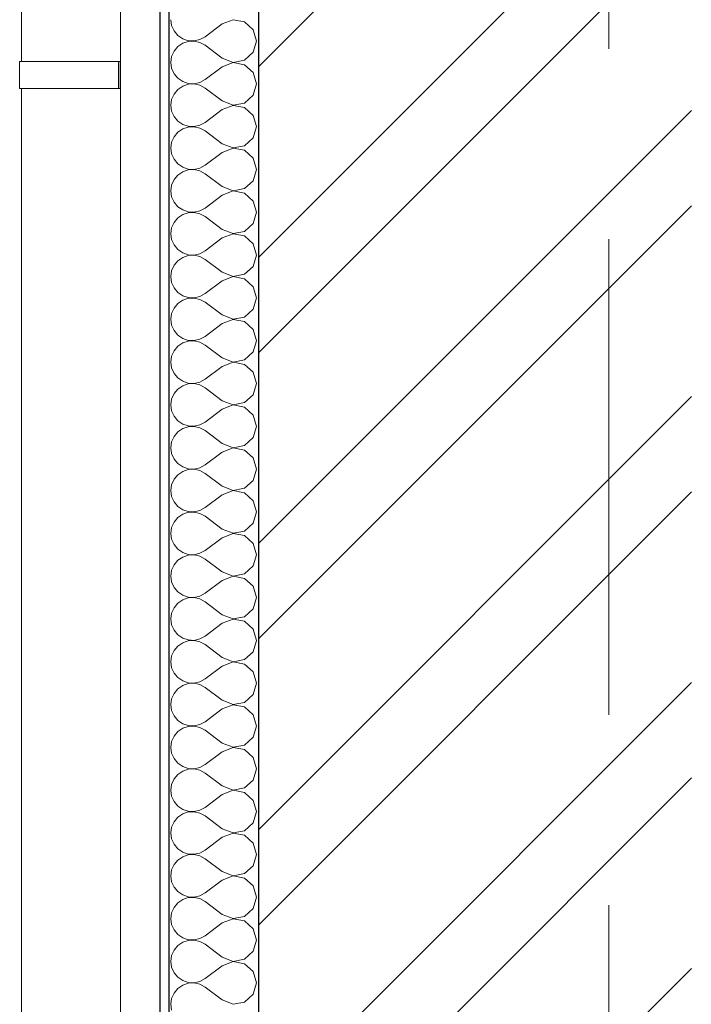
# Model space of a CAD drawing. Header units: millimetres. Extents: x -28821 to 130709, y -7627 to 10914.
# Tile 61 of 111: x 101354 to 102101, y 2037 to 3132. Entities that reach past the tile are written whole.
import ezdxf
from ezdxf.enums import TextEntityAlignment as Align

# ---------------------------------------------------------------- set-up
doc = ezdxf.new("R2010")
doc.units = ezdxf.units.MM
doc.header["$MEASUREMENT"] = 0
doc.set_wipeout_variables(frame=1)
doc.linetypes.add('Wipeout_Contour', pattern=[1000, 0, -1000])
doc.linetypes.add('Штрих-Штриховая', pattern=[1093.611073, 529.166651, -211.666656, 141.111112, -211.666656])
for name, color, linetype in [('Конструктив - Стены Несущие', 7, 'Continuous'), ('Новый_1 ВОДОСТОК', 7, 'Continuous'), ('Элемент Модели - Оси', 7, 'Continuous')]:
    doc.layers.add(name, color=color, linetype=linetype)
for name, color, linetype, lineweight in [('Конструктив - Стены Несущие_Ном._пера__101', 253, 'Continuous', 5), ('Конструктив - Стены Несущие_Ном._пера__21', 7, 'Continuous', 30), ('Новый_1 ВОДОСТОК_Ном._пера__141', 7, 'Continuous', 20), ('Элемент Модели - Оси_Ном._пера__1', 7, 'Continuous', 15), ('Элемент Модели - Оси_Ном._пера__2', 8, 'Continuous', 15)]:
    doc.layers.add(name, color=color, linetype=linetype, lineweight=lineweight)
doc.styles.add('СГЕНЕРИР_СТИЛЬ_1', font='arial.ttf')

# ---------------------------------------------------------------- blocks, each defined once
blk = doc.blocks.new('*X219', base_point=(127333.8, -3344.2))
at = {"layer": 'Конструктив - Стены Несущие_Ном._пера__101', "color": 253, "linetype": 'Continuous', "lineweight": 5}
for p, q in [((101521.9, 3132), (101522.8, 3125.5)), ((101522.8, 3125.5), (101525.5, 3119.5)), ((101579.1, 3127.3), (101560, 3113)), ((101591.2, 3131.9), (101579.1, 3127.3)), ((101604, 3129.5), (101591.2, 3131.9)), ((101613.6, 3120.7), (101604, 3129.5)), ((101525.5, 3119.5), (101529.7, 3114.5)), ((101529.7, 3114.5), (101535.1, 3110.7)), ((101535.1, 3110.7), (101541.3, 3108.6)), ((101554.3, 3109.8), (101560, 3113)), ((101617.2, 3108.2), (101613.6, 3120.7)), ((101529.7, 3102), (101525.5, 3096.9)), ((101535.1, 3105.7), (101529.7, 3102)), ((101541.3, 3107.8), (101535.1, 3105.7)), ((101541.3, 3108.6), (101547.9, 3108.3)), ((101547.9, 3108.1), (101541.3, 3107.8)), ((101547.9, 3108.3), (101554.3, 3109.8)), ((101554.3, 3106.6), (101547.9, 3108.1)), ((101560, 3103.5), (101554.3, 3106.6)), ((101579.1, 3089.2), (101560, 3103.5)), ((101613.6, 3095.7), (101617.2, 3108.2)), ((101522.8, 3090.9), (101521.9, 3084.4)), ((101525.5, 3096.9), (101522.8, 3090.9)), ((101579.1, 3089.2), (101591.2, 3084.5)), ((101604, 3086.9), (101613.6, 3095.7)), ((101521.9, 3084.4), (101522.8, 3077.9)), ((101522.8, 3077.9), (101525.5, 3071.9)), ((101579.1, 3079.6), (101560, 3065.4)), ((101591.2, 3084.3), (101579.1, 3079.6)), ((101591.2, 3084.5), (101604, 3086.9)), ((101604, 3081.9), (101591.2, 3084.3)), ((101613.6, 3073.1), (101604, 3081.9)), ((101525.5, 3071.9), (101529.7, 3066.8)), ((101529.7, 3066.8), (101535.1, 3063.1)), ((101617.2, 3060.6), (101613.6, 3073.1)), ((101535.1, 3058.1), (101529.7, 3054.4)), ((101535.1, 3063.1), (101541.3, 3061)), ((101541.3, 3060.2), (101535.1, 3058.1)), ((101541.3, 3061), (101547.9, 3060.7)), ((101547.9, 3060.5), (101541.3, 3060.2)), ((101547.9, 3060.7), (101554.3, 3062.2)), ((101554.3, 3059), (101547.9, 3060.5)), ((101554.3, 3062.2), (101560, 3065.4)), ((101560, 3055.8), (101554.3, 3059)), ((101579.1, 3041.6), (101560, 3055.8)), ((101613.6, 3048.1), (101617.2, 3060.6)), ((101525.5, 3049.3), (101522.8, 3043.3)), ((101529.7, 3054.4), (101525.5, 3049.3)), ((101604, 3039.3), (101613.6, 3048.1)), ((101522.8, 3043.3), (101521.9, 3036.8)), ((101521.9, 3036.8), (101522.8, 3030.3)), ((101579.1, 3041.6), (101591.2, 3036.9)), ((101591.2, 3036.7), (101579.1, 3032)), ((101591.2, 3036.9), (101604, 3039.3)), ((101604, 3034.3), (101591.2, 3036.7)), ((101613.6, 3025.5), (101604, 3034.3)), ((101522.8, 3030.3), (101525.5, 3024.3)), ((101525.5, 3024.3), (101529.7, 3019.2)), ((101579.1, 3032), (101560, 3017.7)), ((101617.2, 3013), (101613.6, 3025.5)), ((101529.7, 3019.2), (101535.1, 3015.5)), ((101535.1, 3015.5), (101541.3, 3013.4)), ((101541.3, 3012.6), (101535.1, 3010.5)), ((101541.3, 3013.4), (101547.9, 3013.1)), ((101547.9, 3012.9), (101541.3, 3012.6)), ((101547.9, 3013.1), (101554.3, 3014.6)), ((101554.3, 3011.4), (101547.9, 3012.9)), ((101554.3, 3014.6), (101560, 3017.7)), ((101613.6, 3000.5), (101617.2, 3013)), ((101525.5, 3001.7), (101522.8, 2995.7)), ((101529.7, 3006.7), (101525.5, 3001.7)), ((101535.1, 3010.5), (101529.7, 3006.7)), ((101560, 3008.2), (101554.3, 3011.4)), ((101579.1, 2993.9), (101560, 3008.2)), ((101522.8, 2995.7), (101521.9, 2989.2)), ((101579.1, 2993.9), (101591.2, 2989.3)), ((101591.2, 2989.3), (101604, 2991.7)), ((101604, 2991.7), (101613.6, 3000.5)), ((101521.9, 2989.2), (101522.8, 2982.7)), ((101522.8, 2982.7), (101525.5, 2976.7)), ((101579.1, 2984.4), (101560, 2970.1)), ((101591.2, 2989.1), (101579.1, 2984.4)), ((101604, 2986.7), (101591.2, 2989.1)), ((101613.6, 2977.9), (101604, 2986.7)), ((101525.5, 2976.7), (101529.7, 2971.6)), ((101529.7, 2971.6), (101535.1, 2967.9)), ((101554.3, 2966.9), (101560, 2970.1)), ((101617.2, 2965.4), (101613.6, 2977.9)), ((101529.7, 2959.1), (101525.5, 2954.1)), ((101535.1, 2962.8), (101529.7, 2959.1)), ((101535.1, 2967.9), (101541.3, 2965.8)), ((101541.3, 2964.9), (101535.1, 2962.8)), ((101541.3, 2965.8), (101547.9, 2965.5)), ((101547.9, 2965.3), (101541.3, 2964.9)), ((101547.9, 2965.5), (101554.3, 2966.9)), ((101554.3, 2963.8), (101547.9, 2965.3)), ((101560, 2960.6), (101554.3, 2963.8)), ((101579.1, 2946.3), (101560, 2960.6)), ((101613.6, 2952.8), (101617.2, 2965.4)), ((101522.8, 2948.1), (101521.9, 2941.6)), ((101525.5, 2954.1), (101522.8, 2948.1)), ((101579.1, 2946.3), (101591.2, 2941.6)), ((101604, 2944.1), (101613.6, 2952.8)), ((101521.9, 2941.6), (101522.8, 2935)), ((101579.1, 2936.8), (101560, 2922.5)), ((101591.2, 2941.5), (101579.1, 2936.8)), ((101591.2, 2941.6), (101604, 2944.1)), ((101604, 2939), (101591.2, 2941.5)), ((101613.6, 2930.3), (101604, 2939)), ((101522.8, 2935), (101525.5, 2929)), ((101525.5, 2929), (101529.7, 2924)), ((101617.2, 2917.7), (101613.6, 2930.3)), ((101529.7, 2924), (101535.1, 2920.3)), ((101535.1, 2915.2), (101529.7, 2911.5)), ((101535.1, 2920.3), (101541.3, 2918.2)), ((101541.3, 2917.3), (101535.1, 2915.2)), ((101541.3, 2918.2), (101547.9, 2917.8)), ((101547.9, 2917.6), (101541.3, 2917.3)), ((101547.9, 2917.8), (101554.3, 2919.3)), ((101554.3, 2916.2), (101547.9, 2917.6)), ((101554.3, 2919.3), (101560, 2922.5)), ((101560, 2913), (101554.3, 2916.2)), ((101613.6, 2905.2), (101617.2, 2917.7)), ((101525.5, 2906.5), (101522.8, 2900.4)), ((101529.7, 2911.5), (101525.5, 2906.5)), ((101579.1, 2898.7), (101560, 2913)), ((101604, 2896.4), (101613.6, 2905.2)), ((101522.8, 2900.4), (101521.9, 2893.9)), ((101521.9, 2893.9), (101522.8, 2887.4)), ((101579.1, 2898.7), (101591.2, 2894)), ((101591.2, 2893.8), (101579.1, 2889.2)), ((101591.2, 2894), (101604, 2896.4)), ((101604, 2891.4), (101591.2, 2893.8)), ((101522.8, 2887.4), (101525.5, 2881.4)), ((101525.5, 2881.4), (101529.7, 2876.4)), ((101579.1, 2889.2), (101560, 2874.9)), ((101613.6, 2882.6), (101604, 2891.4)), ((101617.2, 2870.1), (101613.6, 2882.6)), ((101529.7, 2876.4), (101535.1, 2872.6)), ((101535.1, 2872.6), (101541.3, 2870.5)), ((101541.3, 2869.7), (101535.1, 2867.6)), ((101541.3, 2870.5), (101547.9, 2870.2)), ((101547.9, 2870), (101541.3, 2869.7)), ((101547.9, 2870.2), (101554.3, 2871.7)), ((101554.3, 2868.5), (101547.9, 2870)), ((101554.3, 2871.7), (101560, 2874.9)), ((101613.6, 2857.6), (101617.2, 2870.1)), ((101525.5, 2858.8), (101522.8, 2852.8)), ((101529.7, 2863.9), (101525.5, 2858.8)), ((101535.1, 2867.6), (101529.7, 2863.9)), ((101560, 2865.4), (101554.3, 2868.5)), ((101579.1, 2851.1), (101560, 2865.4)), ((101522.8, 2852.8), (101521.9, 2846.3)), ((101579.1, 2851.1), (101591.2, 2846.4)), ((101591.2, 2846.4), (101604, 2848.8)), ((101604, 2848.8), (101613.6, 2857.6)), ((101521.9, 2846.3), (101522.8, 2839.8)), ((101522.8, 2839.8), (101525.5, 2833.8)), ((101579.1, 2841.6), (101560, 2827.3)), ((101591.2, 2846.2), (101579.1, 2841.6)), ((101604, 2843.8), (101591.2, 2846.2)), ((101613.6, 2835), (101604, 2843.8)), ((101525.5, 2833.8), (101529.7, 2828.7)), ((101529.7, 2828.7), (101535.1, 2825)), ((101554.3, 2824.1), (101560, 2827.3)), ((101617.2, 2822.5), (101613.6, 2835)), ((101529.7, 2816.3), (101525.5, 2811.2)), ((101535.1, 2820), (101529.7, 2816.3)), ((101535.1, 2825), (101541.3, 2822.9)), ((101541.3, 2822.1), (101535.1, 2820)), ((101541.3, 2822.9), (101547.9, 2822.6)), ((101547.9, 2822.4), (101541.3, 2822.1)), ((101547.9, 2822.6), (101554.3, 2824.1)), ((101554.3, 2820.9), (101547.9, 2822.4)), ((101560, 2817.7), (101554.3, 2820.9)), ((101579.1, 2803.5), (101560, 2817.7)), ((101613.6, 2810), (101617.2, 2822.5)), ((101522.8, 2805.2), (101521.9, 2798.7)), ((101525.5, 2811.2), (101522.8, 2805.2)), ((101604, 2801.2), (101613.6, 2810)), ((101521.9, 2798.7), (101522.8, 2792.2)), ((101579.1, 2793.9), (101560, 2779.6)), ((101579.1, 2803.5), (101591.2, 2798.8)), ((101591.2, 2798.6), (101579.1, 2793.9)), ((101591.2, 2798.8), (101604, 2801.2)), ((101604, 2796.2), (101591.2, 2798.6)), ((101613.6, 2787.4), (101604, 2796.2)), ((101522.8, 2792.2), (101525.5, 2786.2)), ((101525.5, 2786.2), (101529.7, 2781.1)), ((101617.2, 2774.9), (101613.6, 2787.4)), ((101529.7, 2781.1), (101535.1, 2777.4)), ((101535.1, 2772.4), (101529.7, 2768.7)), ((101535.1, 2777.4), (101541.3, 2775.3)), ((101541.3, 2774.5), (101535.1, 2772.4)), ((101541.3, 2775.3), (101547.9, 2775)), ((101547.9, 2774.8), (101541.3, 2774.5)), ((101547.9, 2775), (101554.3, 2776.5)), ((101554.3, 2773.3), (101547.9, 2774.8)), ((101554.3, 2776.5), (101560, 2779.6)), ((101560, 2770.1), (101554.3, 2773.3)), ((101613.6, 2762.4), (101617.2, 2774.9)), ((101525.5, 2763.6), (101522.8, 2757.6)), ((101529.7, 2768.7), (101525.5, 2763.6)), ((101579.1, 2755.8), (101560, 2770.1)), ((101604, 2753.6), (101613.6, 2762.4)), ((101522.8, 2757.6), (101521.9, 2751.1)), ((101521.9, 2751.1), (101522.8, 2744.6)), ((101579.1, 2755.8), (101591.2, 2751.2)), ((101591.2, 2751), (101579.1, 2746.3)), ((101591.2, 2751.2), (101604, 2753.6)), ((101604, 2748.6), (101591.2, 2751)), ((101522.8, 2744.6), (101525.5, 2738.6)), ((101525.5, 2738.6), (101529.7, 2733.5)), ((101579.1, 2746.3), (101560, 2732)), ((101613.6, 2739.8), (101604, 2748.6)), ((101617.2, 2727.3), (101613.6, 2739.8)), ((101529.7, 2733.5), (101535.1, 2729.8)), ((101535.1, 2729.8), (101541.3, 2727.7)), ((101541.3, 2727.7), (101547.9, 2727.4)), ((101547.9, 2727.2), (101541.3, 2726.9)), ((101547.9, 2727.4), (101554.3, 2728.9)), ((101554.3, 2725.7), (101547.9, 2727.2)), ((101554.3, 2728.9), (101560, 2732)), ((101613.6, 2714.8), (101617.2, 2727.3)), ((101529.7, 2721), (101525.5, 2716)), ((101535.1, 2724.8), (101529.7, 2721)), ((101541.3, 2726.9), (101535.1, 2724.8)), ((101560, 2722.5), (101554.3, 2725.7)), ((101579.1, 2708.2), (101560, 2722.5)), ((101522.8, 2710), (101521.9, 2703.5)), ((101525.5, 2716), (101522.8, 2710)), ((101579.1, 2708.2), (101591.2, 2703.6)), ((101591.2, 2703.6), (101604, 2706)), ((101604, 2706), (101613.6, 2714.8)), ((101521.9, 2703.5), (101522.8, 2697)), ((101522.8, 2697), (101525.5, 2690.9)), ((101579.1, 2698.7), (101560, 2684.4)), ((101591.2, 2703.4), (101579.1, 2698.7)), ((101604, 2700.9), (101591.2, 2703.4)), ((101613.6, 2692.2), (101604, 2700.9)), ((101525.5, 2690.9), (101529.7, 2685.9)), ((101529.7, 2685.9), (101535.1, 2682.2)), ((101554.3, 2681.2), (101560, 2684.4)), ((101617.2, 2679.6), (101613.6, 2692.2)), ((101529.7, 2673.4), (101525.5, 2668.4)), ((101535.1, 2677.1), (101529.7, 2673.4)), ((101535.1, 2682.2), (101541.3, 2680.1)), ((101541.3, 2679.2), (101535.1, 2677.1)), ((101541.3, 2680.1), (101547.9, 2679.7)), ((101547.9, 2679.6), (101541.3, 2679.2)), ((101547.9, 2679.7), (101554.3, 2681.2)), ((101554.3, 2678.1), (101547.9, 2679.6)), ((101560, 2674.9), (101554.3, 2678.1)), ((101579.1, 2660.6), (101560, 2674.9)), ((101613.6, 2667.1), (101617.2, 2679.6)), ((101522.8, 2662.3), (101521.9, 2655.8)), ((101525.5, 2668.4), (101522.8, 2662.3)), ((101604, 2658.4), (101613.6, 2667.1)), ((101521.9, 2655.8), (101522.8, 2649.3)), ((101579.1, 2651.1), (101560, 2636.8)), ((101579.1, 2660.6), (101591.2, 2655.9)), ((101591.2, 2655.7), (101579.1, 2651.1)), ((101591.2, 2655.9), (101604, 2658.4)), ((101604, 2653.3), (101591.2, 2655.7)), ((101613.6, 2644.5), (101604, 2653.3)), ((101522.8, 2649.3), (101525.5, 2643.3)), ((101525.5, 2643.3), (101529.7, 2638.3)), ((101617.2, 2632), (101613.6, 2644.5)), ((101529.7, 2638.3), (101535.1, 2634.5)), ((101535.1, 2629.5), (101529.7, 2625.8)), ((101535.1, 2634.5), (101541.3, 2632.4)), ((101541.3, 2631.6), (101535.1, 2629.5)), ((101541.3, 2632.4), (101547.9, 2632.1)), ((101547.9, 2631.9), (101541.3, 2631.6)), ((101547.9, 2632.1), (101554.3, 2633.6)), ((101554.3, 2630.4), (101547.9, 2631.9)), ((101554.3, 2633.6), (101560, 2636.8)), ((101560, 2627.3), (101554.3, 2630.4)), ((101613.6, 2619.5), (101617.2, 2632)), ((101525.5, 2620.7), (101522.8, 2614.7)), ((101529.7, 2625.8), (101525.5, 2620.7)), ((101579.1, 2613), (101560, 2627.3)), ((101604, 2610.7), (101613.6, 2619.5)), ((101522.8, 2614.7), (101521.9, 2608.2)), ((101521.9, 2608.2), (101522.8, 2601.7)), ((101579.1, 2613), (101591.2, 2608.3)), ((101591.2, 2608.1), (101579.1, 2603.5)), ((101591.2, 2608.3), (101604, 2610.7)), ((101604, 2605.7), (101591.2, 2608.1)), ((101522.8, 2601.7), (101525.5, 2595.7)), ((101579.1, 2603.5), (101560, 2589.2)), ((101613.6, 2596.9), (101604, 2605.7)), ((101617.2, 2584.4), (101613.6, 2596.9)), ((101525.5, 2595.7), (101529.7, 2590.6)), ((101529.7, 2590.6), (101535.1, 2586.9)), ((101535.1, 2586.9), (101541.3, 2584.8)), ((101541.3, 2584.8), (101547.9, 2584.5)), ((101547.9, 2584.5), (101554.3, 2586)), ((101554.3, 2586), (101560, 2589.2)), ((101529.7, 2578.2), (101525.5, 2573.1)), ((101535.1, 2581.9), (101529.7, 2578.2)), ((101541.3, 2584), (101535.1, 2581.9)), ((101547.9, 2584.3), (101541.3, 2584)), ((101554.3, 2582.8), (101547.9, 2584.3)), ((101560, 2579.6), (101554.3, 2582.8)), ((101579.1, 2565.4), (101560, 2579.6)), ((101613.6, 2571.9), (101617.2, 2584.4)), ((101522.8, 2567.1), (101521.9, 2560.6)), ((101525.5, 2573.1), (101522.8, 2567.1)), ((101579.1, 2565.4), (101591.2, 2560.7)), ((101591.2, 2560.7), (101604, 2563.1)), ((101604, 2563.1), (101613.6, 2571.9)), ((101521.9, 2560.6), (101522.8, 2554.1)), ((101522.8, 2554.1), (101525.5, 2548.1)), ((101579.1, 2555.8), (101560, 2541.6)), ((101591.2, 2560.5), (101579.1, 2555.8)), ((101604, 2558.1), (101591.2, 2560.5)), ((101613.6, 2549.3), (101604, 2558.1)), ((101525.5, 2548.1), (101529.7, 2543)), ((101529.7, 2543), (101535.1, 2539.3)), ((101554.3, 2538.4), (101560, 2541.6)), ((101617.2, 2536.8), (101613.6, 2549.3)), ((101529.7, 2530.6), (101525.5, 2525.5)), ((101535.1, 2534.3), (101529.7, 2530.6)), ((101535.1, 2539.3), (101541.3, 2537.2)), ((101541.3, 2536.4), (101535.1, 2534.3)), ((101541.3, 2537.2), (101547.9, 2536.9)), ((101547.9, 2536.7), (101541.3, 2536.4)), ((101547.9, 2536.9), (101554.3, 2538.4)), ((101554.3, 2535.2), (101547.9, 2536.7)), ((101560, 2532), (101554.3, 2535.2)), ((101579.1, 2517.7), (101560, 2532)), ((101613.6, 2524.3), (101617.2, 2536.8)), ((101522.8, 2519.5), (101521.9, 2513)), ((101525.5, 2525.5), (101522.8, 2519.5)), ((101604, 2515.5), (101613.6, 2524.3)), ((101521.9, 2513), (101522.8, 2506.5)), ((101579.1, 2508.2), (101560, 2493.9)), ((101579.1, 2517.7), (101591.2, 2513.1)), ((101591.2, 2512.9), (101579.1, 2508.2)), ((101591.2, 2513.1), (101604, 2515.5)), ((101604, 2510.5), (101591.2, 2512.9)), ((101613.6, 2501.7), (101604, 2510.5)), ((101522.8, 2506.5), (101525.5, 2500.5)), ((101525.5, 2500.5), (101529.7, 2495.4)), ((101617.2, 2489.2), (101613.6, 2501.7)), ((101529.7, 2495.4), (101535.1, 2491.7)), ((101535.1, 2486.7), (101529.7, 2482.9)), ((101535.1, 2491.7), (101541.3, 2489.6)), ((101541.3, 2488.8), (101535.1, 2486.7)), ((101541.3, 2489.6), (101547.9, 2489.3)), ((101547.9, 2489.1), (101541.3, 2488.8)), ((101547.9, 2489.3), (101554.3, 2490.8)), ((101554.3, 2487.6), (101547.9, 2489.1)), ((101554.3, 2490.8), (101560, 2493.9)), ((101560, 2484.4), (101554.3, 2487.6)), ((101613.6, 2476.7), (101617.2, 2489.2)), ((101525.5, 2477.9), (101522.8, 2471.9)), ((101529.7, 2482.9), (101525.5, 2477.9)), ((101579.1, 2470.1), (101560, 2484.4)), ((101604, 2467.9), (101613.6, 2476.7)), ((101522.8, 2471.9), (101521.9, 2465.4)), ((101521.9, 2465.4), (101522.8, 2458.9)), ((101579.1, 2470.1), (101591.2, 2465.5)), ((101591.2, 2465.3), (101579.1, 2460.6)), ((101591.2, 2465.5), (101604, 2467.9)), ((101604, 2462.8), (101591.2, 2465.3)), ((101522.8, 2458.9), (101525.5, 2452.8)), ((101579.1, 2460.6), (101560, 2446.3)), ((101613.6, 2454.1), (101604, 2462.8)), ((101617.2, 2441.6), (101613.6, 2454.1)), ((101525.5, 2452.8), (101529.7, 2447.8)), ((101529.7, 2447.8), (101535.1, 2444.1)), ((101535.1, 2444.1), (101541.3, 2442)), ((101547.9, 2441.6), (101554.3, 2443.1)), ((101554.3, 2443.1), (101560, 2446.3)), ((101529.7, 2435.3), (101525.5, 2430.3)), ((101535.1, 2439), (101529.7, 2435.3)), ((101541.3, 2441.1), (101535.1, 2439)), ((101541.3, 2442), (101547.9, 2441.6)), ((101547.9, 2441.5), (101541.3, 2441.1)), ((101554.3, 2440), (101547.9, 2441.5)), ((101560, 2436.8), (101554.3, 2440)), ((101579.1, 2422.5), (101560, 2436.8)), ((101613.6, 2429), (101617.2, 2441.6)), ((101522.8, 2424.3), (101521.9, 2417.7)), ((101525.5, 2430.3), (101522.8, 2424.3)), ((101579.1, 2422.5), (101591.2, 2417.8)), ((101604, 2420.3), (101613.6, 2429)), ((101521.9, 2417.7), (101522.8, 2411.2)), ((101522.8, 2411.2), (101525.5, 2405.2)), ((101579.1, 2413), (101560, 2398.7)), ((101591.2, 2417.6), (101579.1, 2413)), ((101591.2, 2417.8), (101604, 2420.3)), ((101604, 2415.2), (101591.2, 2417.6)), ((101613.6, 2406.5), (101604, 2415.2)), ((101525.5, 2405.2), (101529.7, 2400.2)), ((101529.7, 2400.2), (101535.1, 2396.4)), ((101554.3, 2395.5), (101560, 2398.7)), ((101617.2, 2393.9), (101613.6, 2406.5)), ((101529.7, 2387.7), (101525.5, 2382.6)), ((101535.1, 2391.4), (101529.7, 2387.7)), ((101535.1, 2396.4), (101541.3, 2394.3)), ((101541.3, 2393.5), (101535.1, 2391.4)), ((101541.3, 2394.3), (101547.9, 2394)), ((101547.9, 2393.8), (101541.3, 2393.5)), ((101547.9, 2394), (101554.3, 2395.5)), ((101554.3, 2392.4), (101547.9, 2393.8)), ((101560, 2389.2), (101554.3, 2392.4)), ((101579.1, 2374.9), (101560, 2389.2)), ((101613.6, 2381.4), (101617.2, 2393.9)), ((101525.5, 2382.6), (101522.8, 2376.6)), ((101604, 2372.6), (101613.6, 2381.4)), ((101522.8, 2376.6), (101521.9, 2370.1)), ((101521.9, 2370.1), (101522.8, 2363.6)), ((101579.1, 2374.9), (101591.2, 2370.2)), ((101591.2, 2370), (101579.1, 2365.4)), ((101591.2, 2370.2), (101604, 2372.6)), ((101604, 2367.6), (101591.2, 2370)), ((101613.6, 2358.8), (101604, 2367.6)), ((101522.8, 2363.6), (101525.5, 2357.6)), ((101525.5, 2357.6), (101529.7, 2352.5)), ((101579.1, 2365.4), (101560, 2351.1)), ((101617.2, 2346.3), (101613.6, 2358.8)), ((101529.7, 2352.5), (101535.1, 2348.8)), ((101535.1, 2348.8), (101541.3, 2346.7)), ((101541.3, 2345.9), (101535.1, 2343.8)), ((101541.3, 2346.7), (101547.9, 2346.4)), ((101547.9, 2346.2), (101541.3, 2345.9)), ((101547.9, 2346.4), (101554.3, 2347.9)), ((101554.3, 2344.7), (101547.9, 2346.2)), ((101554.3, 2347.9), (101560, 2351.1)), ((101560, 2341.6), (101554.3, 2344.7)), ((101613.6, 2333.8), (101617.2, 2346.3)), ((101525.5, 2335), (101522.8, 2329)), ((101529.7, 2340.1), (101525.5, 2335)), ((101535.1, 2343.8), (101529.7, 2340.1)), ((101579.1, 2327.3), (101560, 2341.6)), ((101604, 2325), (101613.6, 2333.8)), ((101522.8, 2329), (101521.9, 2322.5)), ((101521.9, 2322.5), (101522.8, 2316)), ((101579.1, 2327.3), (101591.2, 2322.6)), ((101591.2, 2322.4), (101579.1, 2317.7)), ((101591.2, 2322.6), (101604, 2325)), ((101604, 2320), (101591.2, 2322.4)), ((101522.8, 2316), (101525.5, 2310)), ((101579.1, 2317.7), (101560, 2303.5)), ((101613.6, 2311.2), (101604, 2320)), ((101617.2, 2298.7), (101613.6, 2311.2)), ((101525.5, 2310), (101529.7, 2304.9)), ((101529.7, 2304.9), (101535.1, 2301.2)), ((101535.1, 2301.2), (101541.3, 2299.1)), ((101547.9, 2298.8), (101554.3, 2300.3)), ((101554.3, 2300.3), (101560, 2303.5)), ((101529.7, 2292.5), (101525.5, 2287.4)), ((101535.1, 2296.2), (101529.7, 2292.5)), ((101541.3, 2298.3), (101535.1, 2296.2)), ((101541.3, 2299.1), (101547.9, 2298.8)), ((101547.9, 2298.6), (101541.3, 2298.3)), ((101554.3, 2297.1), (101547.9, 2298.6)), ((101560, 2293.9), (101554.3, 2297.1)), ((101579.1, 2279.6), (101560, 2293.9)), ((101613.6, 2286.2), (101617.2, 2298.7)), ((101522.8, 2281.4), (101521.9, 2274.9)), ((101525.5, 2287.4), (101522.8, 2281.4)), ((101579.1, 2279.6), (101591.2, 2275)), ((101604, 2277.4), (101613.6, 2286.2)), ((101521.9, 2274.9), (101522.8, 2268.4)), ((101522.8, 2268.4), (101525.5, 2262.4)), ((101579.1, 2270.1), (101560, 2255.8)), ((101591.2, 2274.8), (101579.1, 2270.1)), ((101591.2, 2275), (101604, 2277.4)), ((101604, 2272.4), (101591.2, 2274.8)), ((101613.6, 2263.6), (101604, 2272.4)), ((101525.5, 2262.4), (101529.7, 2257.3)), ((101529.7, 2257.3), (101535.1, 2253.6)), ((101617.2, 2251.1), (101613.6, 2263.6)), ((101535.1, 2248.6), (101529.7, 2244.8)), ((101535.1, 2253.6), (101541.3, 2251.5)), ((101541.3, 2250.7), (101535.1, 2248.6)), ((101541.3, 2251.5), (101547.9, 2251.2)), ((101547.9, 2251), (101541.3, 2250.7)), ((101547.9, 2251.2), (101554.3, 2252.7)), ((101554.3, 2249.5), (101547.9, 2251)), ((101554.3, 2252.7), (101560, 2255.8)), ((101560, 2246.3), (101554.3, 2249.5)), ((101579.1, 2232), (101560, 2246.3)), ((101613.6, 2238.6), (101617.2, 2251.1)), ((101525.5, 2239.8), (101522.8, 2233.8)), ((101529.7, 2244.8), (101525.5, 2239.8)), ((101604, 2229.8), (101613.6, 2238.6)), ((101522.8, 2233.8), (101521.9, 2227.3)), ((101521.9, 2227.3), (101522.8, 2220.8)), ((101579.1, 2232), (101591.2, 2227.4)), ((101591.2, 2227.2), (101579.1, 2222.5)), ((101591.2, 2227.4), (101604, 2229.8)), ((101604, 2224.8), (101591.2, 2227.2)), ((101613.6, 2216), (101604, 2224.8)), ((101522.8, 2220.8), (101525.5, 2214.8)), ((101525.5, 2214.8), (101529.7, 2209.7)), ((101579.1, 2222.5), (101560, 2208.2)), ((101617.2, 2203.5), (101613.6, 2216)), ((101529.7, 2209.7), (101535.1, 2206)), ((101535.1, 2206), (101541.3, 2203.9)), ((101541.3, 2203), (101535.1, 2200.9)), ((101541.3, 2203.9), (101547.9, 2203.6)), ((101547.9, 2203.4), (101541.3, 2203)), ((101547.9, 2203.6), (101554.3, 2205)), ((101554.3, 2201.9), (101547.9, 2203.4)), ((101554.3, 2205), (101560, 2208.2)), ((101560, 2198.7), (101554.3, 2201.9)), ((101613.6, 2190.9), (101617.2, 2203.5)), ((101525.5, 2192.2), (101522.8, 2186.2)), ((101529.7, 2197.2), (101525.5, 2192.2)), ((101535.1, 2200.9), (101529.7, 2197.2)), ((101579.1, 2184.4), (101560, 2198.7)), ((101604, 2182.2), (101613.6, 2190.9)), ((101522.8, 2186.2), (101521.9, 2179.6)), ((101521.9, 2179.6), (101522.8, 2173.1)), ((101579.1, 2184.4), (101591.2, 2179.7)), ((101591.2, 2179.6), (101579.1, 2174.9)), ((101591.2, 2179.7), (101604, 2182.2)), ((101604, 2177.1), (101591.2, 2179.6)), ((101522.8, 2173.1), (101525.5, 2167.1)), ((101579.1, 2174.9), (101560, 2160.6)), ((101613.6, 2168.4), (101604, 2177.1)), ((101525.5, 2167.1), (101529.7, 2162.1)), ((101529.7, 2162.1), (101535.1, 2158.4)), ((101535.1, 2158.4), (101541.3, 2156.3)), ((101554.3, 2157.4), (101560, 2160.6)), ((101617.2, 2155.8), (101613.6, 2168.4)), ((101529.7, 2149.6), (101525.5, 2144.5)), ((101535.1, 2153.3), (101529.7, 2149.6)), ((101541.3, 2155.4), (101535.1, 2153.3)), ((101541.3, 2156.3), (101547.9, 2155.9)), ((101547.9, 2155.7), (101541.3, 2155.4)), ((101547.9, 2155.9), (101554.3, 2157.4)), ((101554.3, 2154.3), (101547.9, 2155.7)), ((101560, 2151.1), (101554.3, 2154.3)), ((101579.1, 2136.8), (101560, 2151.1)), ((101613.6, 2143.3), (101617.2, 2155.8)), ((101522.8, 2138.5), (101521.9, 2132)), ((101525.5, 2144.5), (101522.8, 2138.5)), ((101579.1, 2136.8), (101591.2, 2132.1)), ((101604, 2134.5), (101613.6, 2143.3)), ((101521.9, 2132), (101522.8, 2125.5)), ((101522.8, 2125.5), (101525.5, 2119.5)), ((101579.1, 2127.3), (101560, 2113)), ((101591.2, 2131.9), (101579.1, 2127.3)), ((101591.2, 2132.1), (101604, 2134.5)), ((101604, 2129.5), (101591.2, 2131.9)), ((101613.6, 2120.7), (101604, 2129.5)), ((101525.5, 2119.5), (101529.7, 2114.5)), ((101529.7, 2114.5), (101535.1, 2110.7)), ((101617.2, 2108.2), (101613.6, 2120.7)), ((101535.1, 2105.7), (101529.7, 2102)), ((101535.1, 2110.7), (101541.3, 2108.6)), ((101541.3, 2107.8), (101535.1, 2105.7)), ((101541.3, 2108.6), (101547.9, 2108.3)), ((101547.9, 2108.1), (101541.3, 2107.8)), ((101547.9, 2108.3), (101554.3, 2109.8)), ((101554.3, 2106.6), (101547.9, 2108.1)), ((101554.3, 2109.8), (101560, 2113)), ((101560, 2103.5), (101554.3, 2106.6)), ((101579.1, 2089.2), (101560, 2103.5)), ((101613.6, 2095.7), (101617.2, 2108.2)), ((101525.5, 2096.9), (101522.8, 2090.9)), ((101529.7, 2102), (101525.5, 2096.9)), ((101604, 2086.9), (101613.6, 2095.7)), ((101522.8, 2090.9), (101521.9, 2084.4)), ((101521.9, 2084.4), (101522.8, 2077.9)), ((101579.1, 2089.2), (101591.2, 2084.5)), ((101591.2, 2084.3), (101579.1, 2079.6)), ((101591.2, 2084.5), (101604, 2086.9)), ((101604, 2081.9), (101591.2, 2084.3)), ((101613.6, 2073.1), (101604, 2081.9)), ((101522.8, 2077.9), (101525.5, 2071.9)), ((101525.5, 2071.9), (101529.7, 2066.8)), ((101579.1, 2079.6), (101560, 2065.4)), ((101617.2, 2060.6), (101613.6, 2073.1)), ((101529.7, 2066.8), (101535.1, 2063.1)), ((101535.1, 2063.1), (101541.3, 2061)), ((101541.3, 2060.2), (101535.1, 2058.1)), ((101541.3, 2061), (101547.9, 2060.7)), ((101547.9, 2060.5), (101541.3, 2060.2)), ((101547.9, 2060.7), (101554.3, 2062.2)), ((101554.3, 2059), (101547.9, 2060.5)), ((101554.3, 2062.2), (101560, 2065.4)), ((101613.6, 2048.1), (101617.2, 2060.6)), ((101525.5, 2049.3), (101522.8, 2043.3)), ((101529.7, 2054.4), (101525.5, 2049.3)), ((101535.1, 2058.1), (101529.7, 2054.4)), ((101560, 2055.8), (101554.3, 2059)), ((101579.1, 2041.6), (101560, 2055.8)), ((101522.8, 2043.3), (101521.9, 2036.8)), ((101579.1, 2041.6), (101591.2, 2036.9)), ((101591.2, 2036.9), (101604, 2039.3)), ((101604, 2039.3), (101613.6, 2048.1)), ((101521.9, 2036.8), (101522.8, 2030.3))]:
    blk.add_line(p, q, dxfattribs=at)
blk = doc.blocks.new('Элемент Разреза_167_4', base_point=(127333.8, -3344.2))
at = {"color": 254, "linetype": 'Wipeout_Contour', "lineweight": 0, "ltscale": 406234.82632}
blk.add_wipeout([(101509.5, 4205.8), (101509.5, 505.8), (101519.5, 505.8), (101519.5, 4205.8)], dxfattribs=at).dxf.layer = 'Конструктив - Стены Несущие'
at = {"color": 254, "linetype": 'Wipeout_Contour', "lineweight": 0, "ltscale": 407617.914653}
blk.add_wipeout([(102101.4, 4205.8), (101619.5, 4205.8), (101619.5, 505.8), (102101.4, 505.8)], dxfattribs=at).dxf.layer = 'Конструктив - Стены Несущие'
at = {"layer": 'Конструктив - Стены Несущие_Ном._пера__101', "linetype": 'Continuous', "lineweight": 5}
h = blk.add_hatch(dxfattribs=at)
h.set_pattern_fill('ШТУКАТУРКА__ГИПС_01_0004', color=253, style=0, pattern_type=2)
h.set_pattern_definition([(45, (127333.82, -2994.16), (-111.3693, 111.3693), [0, -105, 0, -157.5]), (110, (127683.82, -2994.16), (148.0016, 53.8682), [0, -77, 0, -133])])
h.paths.add_polyline_path([(101509.5, 4205.8), (101509.5, 505.8), (101519.5, 505.8), (101519.5, 4205.8)])
h = blk.add_hatch(dxfattribs=at)
h.set_pattern_fill('КИРПИЧ_01_0004', color=253, style=0, pattern_type=2)
h.set_pattern_definition([(45, (127333.82, -3344.16), (-159.099, 159.099), []), (45, (127280.79, -3291.13), (-159.099, 159.099), [])])
h.paths.add_polyline_path([(102101.4, 4205.8), (101619.5, 4205.8), (101619.5, 505.8), (102101.4, 505.8)])
at = {"layer": 'Конструктив - Стены Несущие_Ном._пера__21', "color": 7, "linetype": 'Continuous', "lineweight": 30}
blk.add_line((101509.5, 4205.8), (101509.5, 505.8), dxfattribs=at)
at = {"color": 254, "linetype": 'Wipeout_Contour', "lineweight": 0, "ltscale": 406454.730688}
blk.add_wipeout([(101519.5, 505.8), (101619.5, 505.8), (101619.5, 4205.8), (101519.5, 4205.8)], dxfattribs=at).dxf.layer = 'Конструктив - Стены Несущие'
at = {"layer": 'Конструктив - Стены Несущие_Ном._пера__21', "color": 7, "linetype": 'Continuous', "lineweight": 30}
for p, q in [((101519.5, 4205.8), (101519.5, 505.8)), ((101619.5, 4205.8), (101619.5, 505.8))]:
    blk.add_line(p, q, dxfattribs=at)
at = {"layer": 'Конструктив - Стены Несущие', "lineweight": 0}
blk.add_blockref('*X219', (127333.8, -3344.2), dxfattribs=at)
blk = doc.blocks.new('Элемент Разреза_314_4', base_point=(127333.8, -3344.2))
at = {"layer": 'Новый_1 ВОДОСТОК_Ном._пера__141', "color": 7, "linetype": 'Continuous', "lineweight": 20}
for p, q in [((101465.7, 6671), (101465.7, -3044.5)), ((101355.7, 5055.5), (101355.7, 3085.5)), ((101353.6, 3085.5), (101358, 3085.5)), ((101353.6, 3055.5), (101353.6, 3085.5)), ((101358, 3085.5), (101370.3, 3085.5)), ((101370.3, 3085.5), (101388.8, 3085.5)), ((101388.8, 3085.5), (101410.6, 3085.5)), ((101410.6, 3085.5), (101463.6, 3085.5)), ((101463.6, 3085.5), (101465.6, 3085.5)), ((101463.6, 3055.5), (101463.6, 3085.5)), ((101465.6, 3055.5), (101465.6, 3085.5)), ((101353.6, 3055.5), (101358, 3055.5)), ((101355.7, 3055.5), (101355.7, 1085.5)), ((101358, 3055.5), (101370.3, 3055.5)), ((101370.3, 3055.5), (101388.8, 3055.5)), ((101388.8, 3055.5), (101410.6, 3055.5)), ((101410.6, 3055.5), (101463.6, 3055.5)), ((101463.6, 3055.5), (101465.6, 3055.5))]:
    blk.add_line(p, q, dxfattribs=at)
blk = doc.blocks.new('Стандартный Маркер Сетки[28]_4', base_point=(102009.5, 9155.8))
at = {"layer": 'Элемент Модели - Оси_Ном._пера__2', "color": 8, "linetype": 'Штрих-Штриховая', "lineweight": 15}
blk.add_line((102009.5, 8355.8), (102009.5, -5544.2), dxfattribs=at)
at = {"layer": 'Элемент Модели - Оси_Ном._пера__1', "color": 7, "lineweight": 15, "style": 'СГЕНЕРИР_СТИЛЬ_1'}
blk.add_attdef('AC_MarkerText_1', text='', height=350, rotation=360, dxfattribs=at).set_placement((102009.5, -6644.2), align=Align.TOP_CENTER)
blk = doc.blocks.new('Стандартный Маркер Сетки[30]_4', base_point=(102009.5, 9155.8))
at = {"layer": 'Элемент Модели - Оси_Ном._пера__2', "color": 8, "linetype": 'Штрих-Штриховая', "lineweight": 15}
blk.add_line((102009.5, 8355.8), (102009.5, -5544.2), dxfattribs=at)
at = {"layer": 'Элемент Модели - Оси_Ном._пера__1', "color": 7, "lineweight": 15, "style": 'СГЕНЕРИР_СТИЛЬ_1'}
blk.add_attdef('AC_MarkerText_1', text='', height=350, rotation=360, dxfattribs=at).set_placement((102009.5, -6644.2), align=Align.TOP_CENTER)

msp = doc.modelspace()

# ---------------------------------------------------------------- block references
at = {"layer": 'Конструктив - Стены Несущие', "lineweight": 0}
msp.add_blockref('Элемент Разреза_167_4', (127333.8, -3344.2), dxfattribs=at)
at = {"layer": 'Новый_1 ВОДОСТОК', "lineweight": 0}
msp.add_blockref('Элемент Разреза_314_4', (127333.8, -3344.2), dxfattribs=at)

# ---------------------------------------------------------------- next in the draw order: block references
at = {"layer": 'Элемент Модели - Оси', "color": 8, "linetype": 'Continuous', "lineweight": 15}
for name in ['Стандартный Маркер Сетки[28]_4', 'Стандартный Маркер Сетки[30]_4']:
    msp.add_blockref(name, (102009.5, 9155.8), dxfattribs=at)

doc.saveas('drawing.dxf')
